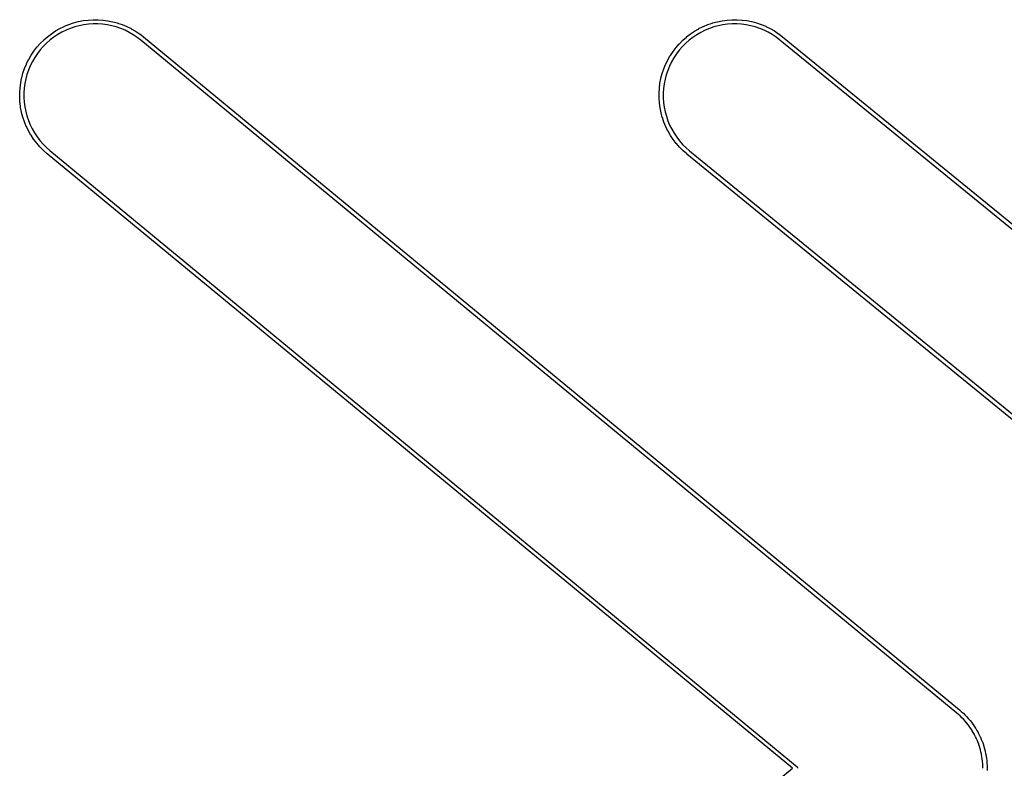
# Model space of a CAD drawing. Header units: inches. Extents: x 0.4 to 11.3, y -7.9 to -0.4.
# Tile 8 of 18: x 1.892 to 2.122, y -4.193 to -4.018. Entities that reach past the tile are written whole.
import ezdxf

# ---------------------------------------------------------------- set-up
doc = ezdxf.new("R2010")
doc.units = ezdxf.units.IN
doc.header["$MEASUREMENT"] = 0
doc.layers.add('Translucent', color=161, linetype='CONTINUOUS', true_color=0x5994dc)

msp = doc.modelspace()

# ---------------------------------------------------------------- linework, layer by layer
at = {"layer": 'Translucent', "linetype": 'CONTINUOUS'}
for p, q in [((1.90548, -4.01817), (1.90659, -4.01795)), ((1.90659, -4.01795), (1.90661, -4.01795)), ((1.90661, -4.01795), (1.90662, -4.01794)), ((1.90662, -4.01794), (1.90774, -4.0178)), ((1.90774, -4.0178), (1.90776, -4.0178)), ((1.90776, -4.0178), (1.90777, -4.0178)), ((1.90777, -4.0178), (1.9089, -4.01773)), ((1.9089, -4.01773), (1.90891, -4.01773)), ((1.90891, -4.01773), (1.90893, -4.01772)), ((1.90893, -4.01772), (1.91006, -4.01773)), ((1.91006, -4.01773), (1.91007, -4.01773)), ((1.91007, -4.01773), (1.91009, -4.01773)), ((1.91009, -4.01773), (1.91121, -4.0178)), ((1.91121, -4.0178), (1.91123, -4.01781)), ((1.91123, -4.01781), (1.91124, -4.01781)), ((1.91124, -4.01781), (1.91236, -4.01796)), ((1.91236, -4.01796), (1.91238, -4.01796)), ((1.91238, -4.01796), (1.91239, -4.01796)), ((1.91239, -4.01796), (1.9135, -4.01819)), ((2.055, -4.01819), (2.05611, -4.01796)), ((2.05611, -4.01796), (2.05612, -4.01796)), ((2.05612, -4.01796), (2.05614, -4.01796)), ((2.05614, -4.01796), (2.05726, -4.01781)), ((2.05726, -4.01781), (2.05727, -4.01781)), ((2.05727, -4.01781), (2.05729, -4.01781)), ((2.05729, -4.01781), (2.05841, -4.01773)), ((2.05841, -4.01773), (2.05843, -4.01773)), ((2.05843, -4.01773), (2.05845, -4.01773)), ((2.05845, -4.01773), (2.05957, -4.01772)), ((2.05957, -4.01772), (2.05959, -4.01773)), ((2.05959, -4.01773), (2.0596, -4.01773)), ((2.0596, -4.01773), (2.06073, -4.0178)), ((2.06073, -4.0178), (2.06075, -4.0178)), ((2.06075, -4.0178), (2.06076, -4.0178)), ((2.06076, -4.0178), (2.06188, -4.01794)), ((2.06188, -4.01794), (2.06189, -4.01795)), ((2.06189, -4.01795), (2.06191, -4.01795)), ((2.06191, -4.01795), (2.06302, -4.01817)), ((1.89918, -4.021), (1.90012, -4.02037)), ((1.90012, -4.02037), (1.90013, -4.02037)), ((1.90013, -4.02037), (1.90014, -4.02036)), ((1.90014, -4.02036), (1.90112, -4.0198)), ((1.90112, -4.0198), (1.90114, -4.01979)), ((1.90114, -4.01979), (1.90115, -4.01978)), ((1.90115, -4.01978), (1.90216, -4.01928)), ((1.90258, -4.02018), (1.9016, -4.02066)), ((1.90216, -4.01928), (1.90218, -4.01928)), ((1.90218, -4.01928), (1.90219, -4.01927)), ((1.90219, -4.01927), (1.90323, -4.01884)), ((1.90359, -4.01976), (1.90258, -4.02018)), ((1.90323, -4.01884), (1.90325, -4.01884)), ((1.90325, -4.01884), (1.90326, -4.01883)), ((1.90326, -4.01883), (1.90433, -4.01847)), ((1.90463, -4.01941), (1.90359, -4.01976)), ((1.90433, -4.01847), (1.90435, -4.01847)), ((1.90435, -4.01847), (1.90436, -4.01846)), ((1.90436, -4.01846), (1.90545, -4.01817)), ((1.90569, -4.01913), (1.90463, -4.01941)), ((1.90545, -4.01817), (1.90547, -4.01817)), ((1.90547, -4.01817), (1.90548, -4.01817)), ((1.90676, -4.01892), (1.90569, -4.01913)), ((1.90785, -4.01878), (1.90676, -4.01892)), ((1.90894, -4.01871), (1.90785, -4.01878)), ((1.91004, -4.01871), (1.90894, -4.01871)), ((1.91113, -4.01879), (1.91004, -4.01871)), ((1.91221, -4.01893), (1.91113, -4.01879)), ((1.91329, -4.01915), (1.91221, -4.01893)), ((1.91434, -4.01943), (1.91329, -4.01915)), ((1.9135, -4.01819), (1.91351, -4.01819)), ((1.91351, -4.01819), (1.91353, -4.01819)), ((1.91353, -4.01819), (1.91462, -4.01849)), ((1.91538, -4.01979), (1.91434, -4.01943)), ((1.91462, -4.01849), (1.91463, -4.01849)), ((1.91463, -4.01849), (1.91465, -4.0185)), ((1.91465, -4.0185), (1.91571, -4.01886)), ((1.91639, -4.02021), (1.91538, -4.01979)), ((1.91571, -4.01886), (1.91573, -4.01887)), ((1.91573, -4.01887), (1.91574, -4.01887)), ((1.91574, -4.01887), (1.91678, -4.01931)), ((1.91737, -4.0207), (1.91639, -4.02021)), ((1.91678, -4.01931), (1.9168, -4.01932)), ((1.9168, -4.01932), (1.91681, -4.01932)), ((1.91681, -4.01932), (1.91782, -4.01982)), ((1.91782, -4.01982), (1.91784, -4.01983)), ((1.91784, -4.01983), (1.91785, -4.01984)), ((1.91785, -4.01984), (1.91883, -4.0204)), ((1.91883, -4.0204), (1.91884, -4.02041)), ((1.91884, -4.02041), (1.91885, -4.02042)), ((1.91885, -4.02042), (1.91979, -4.02105)), ((2.04871, -4.02105), (2.04965, -4.02042)), ((2.04965, -4.02042), (2.04966, -4.02042)), ((2.04966, -4.02042), (2.04967, -4.0204)), ((2.04967, -4.0204), (2.05065, -4.01984)), ((2.05065, -4.01984), (2.05066, -4.01983)), ((2.05066, -4.01983), (2.05068, -4.01982)), ((2.05068, -4.01982), (2.05169, -4.01932)), ((2.05211, -4.02021), (2.05113, -4.0207)), ((2.05169, -4.01932), (2.0517, -4.01932)), ((2.0517, -4.01932), (2.05172, -4.01931)), ((2.05172, -4.01931), (2.05276, -4.01887)), ((2.05312, -4.01979), (2.05211, -4.02021)), ((2.05276, -4.01887), (2.05277, -4.01887)), ((2.05277, -4.01887), (2.05279, -4.01886)), ((2.05279, -4.01886), (2.05385, -4.0185)), ((2.05416, -4.01943), (2.05312, -4.01979)), ((2.05385, -4.0185), (2.05387, -4.0185)), ((2.05387, -4.0185), (2.05388, -4.01849)), ((2.05388, -4.01849), (2.05497, -4.01819)), ((2.05521, -4.01915), (2.05416, -4.01943)), ((2.05497, -4.01819), (2.05499, -4.01819)), ((2.05499, -4.01819), (2.055, -4.01819)), ((2.05629, -4.01893), (2.05521, -4.01915)), ((2.05737, -4.01879), (2.05629, -4.01893)), ((2.05846, -4.01871), (2.05737, -4.01879)), ((2.05956, -4.01871), (2.05846, -4.01871)), ((2.06065, -4.01878), (2.05956, -4.01871)), ((2.06174, -4.01892), (2.06065, -4.01878)), ((2.06281, -4.01913), (2.06174, -4.01892)), ((2.06387, -4.01941), (2.06281, -4.01913)), ((2.06302, -4.01817), (2.06303, -4.01817)), ((2.06303, -4.01817), (2.06305, -4.01817)), ((2.06305, -4.01817), (2.06414, -4.01846)), ((2.06491, -4.01976), (2.06387, -4.01941)), ((2.06414, -4.01846), (2.06415, -4.01847)), ((2.06415, -4.01847), (2.06417, -4.01847)), ((2.06417, -4.01847), (2.06524, -4.01883)), ((2.06592, -4.02017), (2.06491, -4.01976)), ((2.06524, -4.01883), (2.06525, -4.01884)), ((2.06525, -4.01884), (2.06527, -4.01884)), ((2.06527, -4.01884), (2.06631, -4.01927)), ((2.0669, -4.02066), (2.06592, -4.02017)), ((2.06631, -4.01927), (2.06632, -4.01928)), ((2.06632, -4.01928), (2.06634, -4.01928)), ((2.06634, -4.01928), (2.06735, -4.01978)), ((2.06735, -4.01978), (2.06736, -4.01979)), ((2.06736, -4.01979), (2.06738, -4.01979)), ((2.06738, -4.01979), (2.06836, -4.02036)), ((2.06836, -4.02036), (2.06837, -4.02037)), ((2.06837, -4.02037), (2.06838, -4.02037)), ((2.06838, -4.02037), (2.06932, -4.021)), ((1.89656, -4.02328), (1.89736, -4.02248)), ((1.89736, -4.02248), (1.89737, -4.02248)), ((1.89737, -4.02248), (1.89738, -4.02246)), ((1.89738, -4.02246), (1.89823, -4.02172)), ((1.89887, -4.02247), (1.89804, -4.02319)), ((1.89823, -4.02172), (1.89824, -4.02171)), ((1.89824, -4.02171), (1.89826, -4.0217)), ((1.89826, -4.0217), (1.89915, -4.02102)), ((1.89974, -4.02181), (1.89887, -4.02247)), ((1.89915, -4.02102), (1.89917, -4.02101)), ((1.89917, -4.02101), (1.89918, -4.021)), ((1.90065, -4.0212), (1.89974, -4.02181)), ((1.9016, -4.02066), (1.90065, -4.0212)), ((1.91832, -4.02125), (1.91737, -4.0207)), ((1.91923, -4.02186), (1.91832, -4.02125)), ((1.9201, -4.02253), (1.91923, -4.02186)), ((1.91979, -4.02105), (1.9198, -4.02106)), ((1.9198, -4.02106), (1.91982, -4.02107)), ((1.91982, -4.02107), (1.92071, -4.02176)), ((2.11103, -4.18), (1.9201, -4.02253)), ((1.92071, -4.02176), (1.92071, -4.02176)), ((1.92071, -4.02176), (1.92072, -4.02177)), ((1.92072, -4.02177), (2.11167, -4.17925)), ((2.0461, -4.02334), (2.0469, -4.02255)), ((2.0469, -4.02255), (2.04691, -4.02254)), ((2.04691, -4.02254), (2.04692, -4.02252)), ((2.04692, -4.02252), (2.04777, -4.02178)), ((2.04841, -4.02253), (2.04759, -4.02325)), ((2.04777, -4.02178), (2.04778, -4.02177)), ((2.04778, -4.02177), (2.04779, -4.02176)), ((2.04779, -4.02176), (2.04869, -4.02107)), ((2.04927, -4.02186), (2.04841, -4.02253)), ((2.04869, -4.02107), (2.0487, -4.02106)), ((2.0487, -4.02106), (2.04871, -4.02105)), ((2.05018, -4.02125), (2.04927, -4.02186)), ((2.05113, -4.0207), (2.05018, -4.02125)), ((2.06785, -4.0212), (2.0669, -4.02066)), ((2.06877, -4.02181), (2.06785, -4.0212)), ((2.06964, -4.02248), (2.06877, -4.02181)), ((2.06932, -4.021), (2.06934, -4.02101)), ((2.06934, -4.02101), (2.06935, -4.02101)), ((2.06935, -4.02101), (2.07025, -4.0217)), ((2.26002, -4.17789), (2.06964, -4.02248)), ((2.07025, -4.0217), (2.07025, -4.0217)), ((2.07025, -4.0217), (2.07026, -4.02171)), ((2.07026, -4.02171), (2.25984, -4.17647)), ((1.89508, -4.02507), (1.89577, -4.02417)), ((1.89577, -4.02417), (1.89578, -4.02416)), ((1.89578, -4.02416), (1.89579, -4.02415)), ((1.89579, -4.02415), (1.89654, -4.0233)), ((1.89654, -4.02479), (1.89587, -4.02565)), ((1.89654, -4.0233), (1.89655, -4.02329)), ((1.89726, -4.02397), (1.89654, -4.02479)), ((1.89655, -4.02329), (1.89656, -4.02328)), ((1.89804, -4.02319), (1.89726, -4.02397)), ((2.04464, -4.02514), (2.04532, -4.02424)), ((2.04532, -4.02424), (2.04533, -4.02423)), ((2.04533, -4.02423), (2.04534, -4.02422)), ((2.04534, -4.02422), (2.04608, -4.02337)), ((2.04609, -4.02485), (2.04543, -4.02572)), ((2.04608, -4.02337), (2.0461, -4.02336)), ((2.04681, -4.02403), (2.04609, -4.02485)), ((2.0461, -4.02336), (2.0461, -4.02334)), ((2.04759, -4.02325), (2.04681, -4.02403)), ((1.89334, -4.02807), (1.89384, -4.02706)), ((1.89384, -4.02706), (1.89385, -4.02705)), ((1.89385, -4.02703), (1.89442, -4.02605)), ((1.89385, -4.02705), (1.89385, -4.02703)), ((1.89442, -4.02605), (1.89443, -4.02604)), ((1.89443, -4.02604), (1.89444, -4.02603)), ((1.89444, -4.02603), (1.89506, -4.02509)), ((1.89526, -4.02656), (1.89471, -4.02751)), ((1.89506, -4.02509), (1.89508, -4.02508)), ((1.89508, -4.02508), (1.89508, -4.02507)), ((1.89587, -4.02565), (1.89526, -4.02656)), ((2.04291, -4.02815), (2.0434, -4.02714)), ((2.0434, -4.02714), (2.04341, -4.02712)), ((2.04341, -4.02712), (2.04342, -4.02711)), ((2.04342, -4.02711), (2.04398, -4.02613)), ((2.04398, -4.02613), (2.04399, -4.02612)), ((2.04399, -4.0261), (2.04462, -4.02516)), ((2.04399, -4.02612), (2.04399, -4.0261)), ((2.04482, -4.02663), (2.04428, -4.02758)), ((2.04462, -4.02516), (2.04463, -4.02515)), ((2.04463, -4.02515), (2.04464, -4.02514)), ((2.04543, -4.02572), (2.04482, -4.02663)), ((1.89251, -4.03023), (1.89288, -4.02917)), ((1.89288, -4.02917), (1.89289, -4.02915)), ((1.89289, -4.02914), (1.89332, -4.0281)), ((1.89289, -4.02915), (1.89289, -4.02914)), ((1.89332, -4.0281), (1.89333, -4.02808)), ((1.89333, -4.02808), (1.89334, -4.02807)), ((1.8938, -4.0295), (1.89345, -4.03054)), ((1.89423, -4.02849), (1.8938, -4.0295)), ((1.89471, -4.02751), (1.89423, -4.02849)), ((2.04209, -4.03032), (2.04245, -4.02925)), ((2.04245, -4.02925), (2.04246, -4.02924)), ((2.04246, -4.02922), (2.04289, -4.02818)), ((2.04246, -4.02924), (2.04246, -4.02922)), ((2.04289, -4.02818), (2.0429, -4.02816)), ((2.0429, -4.02816), (2.04291, -4.02815)), ((2.04338, -4.02958), (2.04303, -4.03062)), ((2.0438, -4.02857), (2.04338, -4.02958)), ((2.04428, -4.02758), (2.0438, -4.02857)), ((1.89198, -4.03249), (1.8922, -4.03138)), ((1.8922, -4.03138), (1.89221, -4.03137)), ((1.89221, -4.03135), (1.8925, -4.03026)), ((1.89221, -4.03137), (1.89221, -4.03135)), ((1.8925, -4.03026), (1.89251, -4.03025)), ((1.89251, -4.03025), (1.89251, -4.03023)), ((1.89316, -4.03159), (1.89295, -4.03267)), ((1.89345, -4.03054), (1.89316, -4.03159)), ((2.04157, -4.03258), (2.04179, -4.03147)), ((2.04179, -4.03144), (2.04208, -4.03035)), ((2.04179, -4.03146), (2.04179, -4.03144)), ((2.04179, -4.03147), (2.04179, -4.03146)), ((2.04208, -4.03035), (2.04209, -4.03034)), ((2.04209, -4.03034), (2.04209, -4.03032)), ((2.04275, -4.03168), (2.04254, -4.03275)), ((2.04303, -4.03062), (2.04275, -4.03168)), ((1.89174, -4.03479), (1.89182, -4.03367)), ((1.89182, -4.03364), (1.89197, -4.03252)), ((1.89182, -4.03365), (1.89182, -4.03364)), ((1.89182, -4.03367), (1.89182, -4.03365)), ((1.89197, -4.03252), (1.89198, -4.03251)), ((1.89198, -4.03251), (1.89198, -4.03249)), ((1.8928, -4.03375), (1.89273, -4.03484)), ((1.89295, -4.03267), (1.8928, -4.03375)), ((2.04135, -4.03488), (2.04142, -4.03376)), ((2.04142, -4.03373), (2.04157, -4.03261)), ((2.04142, -4.03374), (2.04142, -4.03373)), ((2.04142, -4.03376), (2.04142, -4.03374)), ((2.04157, -4.03259), (2.04157, -4.03258)), ((2.04157, -4.03261), (2.04157, -4.03259)), ((2.0424, -4.03384), (2.04233, -4.03493)), ((2.04254, -4.03275), (2.0424, -4.03384)), ((1.89175, -4.03481), (1.89174, -4.03479)), ((1.89174, -4.03483), (1.89175, -4.03481)), ((1.89174, -4.03595), (1.89174, -4.03483)), ((1.89174, -4.03597), (1.89174, -4.03595)), ((1.89174, -4.03599), (1.89174, -4.03597)), ((1.89181, -4.03711), (1.89174, -4.03599)), ((1.89273, -4.03484), (1.89272, -4.03594)), ((1.89272, -4.03594), (1.89279, -4.03703)), ((2.04135, -4.0349), (2.04135, -4.03488)), ((2.04135, -4.03492), (2.04135, -4.0349)), ((2.04135, -4.03604), (2.04135, -4.03492)), ((2.04135, -4.03606), (2.04135, -4.03604)), ((2.04135, -4.03607), (2.04135, -4.03606)), ((2.04143, -4.0372), (2.04135, -4.03607)), ((2.04233, -4.03493), (2.04233, -4.03602)), ((2.04233, -4.03602), (2.04241, -4.03712)), ((1.89182, -4.03713), (1.89181, -4.03711)), ((1.89182, -4.03714), (1.89182, -4.03713)), ((1.89196, -4.03826), (1.89182, -4.03714)), ((1.89196, -4.03828), (1.89196, -4.03826)), ((1.89196, -4.03829), (1.89196, -4.03828)), ((1.89218, -4.0394), (1.89196, -4.03829)), ((1.89279, -4.03703), (1.89293, -4.03812)), ((1.89293, -4.03812), (1.89314, -4.03919)), ((2.04143, -4.03722), (2.04143, -4.0372)), ((2.04143, -4.03723), (2.04143, -4.03722)), ((2.04158, -4.03835), (2.04143, -4.03723)), ((2.04159, -4.03836), (2.04158, -4.03835)), ((2.04159, -4.03838), (2.04159, -4.03836)), ((2.04181, -4.03949), (2.04159, -4.03838)), ((2.04241, -4.03712), (2.04255, -4.0382)), ((2.04255, -4.0382), (2.04277, -4.03927)), ((1.89219, -4.03941), (1.89218, -4.0394)), ((1.89219, -4.03943), (1.89219, -4.03941)), ((1.89248, -4.04052), (1.89219, -4.03943)), ((1.89249, -4.04053), (1.89248, -4.04052)), ((1.89249, -4.04055), (1.89249, -4.04053)), ((1.89285, -4.04162), (1.89249, -4.04055)), ((1.89314, -4.03919), (1.89343, -4.04025)), ((1.89343, -4.04025), (1.89377, -4.04129)), ((2.04181, -4.0395), (2.04181, -4.03949)), ((2.04182, -4.03952), (2.04181, -4.0395)), ((2.04211, -4.0406), (2.04182, -4.03952)), ((2.04212, -4.04062), (2.04211, -4.0406)), ((2.04212, -4.04064), (2.04212, -4.04062)), ((2.04248, -4.0417), (2.04212, -4.04064)), ((2.04277, -4.03927), (2.04306, -4.04033)), ((2.04306, -4.04033), (2.04341, -4.04137)), ((1.89286, -4.04163), (1.89285, -4.04162)), ((1.89286, -4.04165), (1.89286, -4.04163)), ((1.89329, -4.04269), (1.89286, -4.04165)), ((1.8933, -4.0427), (1.89329, -4.04269)), ((1.8933, -4.04272), (1.8933, -4.0427)), ((1.8938, -4.04373), (1.8933, -4.04272)), ((1.89377, -4.04129), (1.89419, -4.0423)), ((1.89419, -4.0423), (1.89467, -4.04328)), ((1.89467, -4.04328), (1.89522, -4.04423)), ((2.04249, -4.04172), (2.04248, -4.0417)), ((2.0425, -4.04173), (2.04249, -4.04172)), ((2.04293, -4.04277), (2.0425, -4.04173)), ((2.04294, -4.04279), (2.04293, -4.04277)), ((2.04294, -4.0428), (2.04294, -4.04279)), ((2.04344, -4.04381), (2.04294, -4.0428)), ((2.04341, -4.04137), (2.04383, -4.04238)), ((2.04383, -4.04238), (2.04432, -4.04336)), ((2.04432, -4.04336), (2.04487, -4.04431)), ((1.89381, -4.04375), (1.8938, -4.04373)), ((1.89381, -4.04376), (1.89381, -4.04375)), ((1.89437, -4.04474), (1.89381, -4.04376)), ((1.89438, -4.04475), (1.89437, -4.04474)), ((1.89439, -4.04477), (1.89438, -4.04475)), ((1.89501, -4.0457), (1.89439, -4.04477)), ((1.89503, -4.04572), (1.89501, -4.0457)), ((1.89503, -4.04573), (1.89503, -4.04572)), ((1.89572, -4.04663), (1.89503, -4.04573)), ((1.89522, -4.04423), (1.89582, -4.04515)), ((1.89582, -4.04515), (1.89649, -4.04602)), ((2.04345, -4.04382), (2.04344, -4.04381)), ((2.04346, -4.04384), (2.04345, -4.04382)), ((2.04403, -4.04481), (2.04346, -4.04384)), ((2.04404, -4.04483), (2.04403, -4.04481)), ((2.04404, -4.04484), (2.04404, -4.04483)), ((2.04467, -4.04578), (2.04404, -4.04484)), ((2.04468, -4.04579), (2.04467, -4.04578)), ((2.04487, -4.04431), (2.04548, -4.04521)), ((2.04548, -4.04521), (2.04615, -4.04608)), ((1.89573, -4.04664), (1.89572, -4.04663)), ((1.89574, -4.04665), (1.89573, -4.04664)), ((1.89648, -4.0475), (1.89574, -4.04665)), ((1.89649, -4.04751), (1.89648, -4.0475)), ((1.89649, -4.04602), (1.89721, -4.04684)), ((1.8965, -4.04752), (1.89649, -4.04751)), ((1.8973, -4.04832), (1.8965, -4.04752)), ((1.89721, -4.04684), (1.89798, -4.04762)), ((1.89798, -4.04762), (1.89881, -4.04835)), ((2.04469, -4.0458), (2.04468, -4.04579)), ((2.04538, -4.0467), (2.04469, -4.0458)), ((2.04539, -4.04671), (2.04538, -4.0467)), ((2.0454, -4.04672), (2.04539, -4.04671)), ((2.04615, -4.04757), (2.0454, -4.04672)), ((2.04615, -4.04608), (2.04687, -4.0469)), ((2.04616, -4.04758), (2.04615, -4.04757)), ((2.04617, -4.04759), (2.04616, -4.04758)), ((2.04697, -4.04838), (2.04617, -4.04759)), ((2.04687, -4.0469), (2.04765, -4.04767)), ((2.04765, -4.04767), (2.04848, -4.0484)), ((1.89731, -4.04833), (1.8973, -4.04832)), ((1.89732, -4.04835), (1.89731, -4.04833)), ((1.89816, -4.04909), (1.89732, -4.04835)), ((1.89817, -4.04909), (1.89816, -4.04909)), ((1.89818, -4.0491), (1.89817, -4.04909)), ((2.07255, -4.19291), (1.89818, -4.0491)), ((1.89881, -4.04835), (2.07364, -4.19253)), ((2.04698, -4.04839), (2.04697, -4.04838)), ((2.04699, -4.04841), (2.04698, -4.04839)), ((2.04784, -4.04915), (2.04699, -4.04841)), ((2.04785, -4.04915), (2.04784, -4.04915)), ((2.04785, -4.04916), (2.04785, -4.04915)), ((2.22395, -4.19291), (2.04785, -4.04916)), ((2.04848, -4.0484), (2.22504, -4.19253)), ((2.11167, -4.17925), (2.11167, -4.17925)), ((2.11167, -4.17925), (2.11168, -4.17926)), ((2.11168, -4.17926), (2.11207, -4.1796)), ((2.11142, -4.18034), (2.11103, -4.18)), ((2.1118, -4.18067), (2.11142, -4.18034)), ((2.11142, -4.18034), (2.11142, -4.18034)), ((2.11142, -4.18034), (2.11142, -4.18034)), ((2.11182, -4.18069), (2.1118, -4.18067)), ((2.11183, -4.1807), (2.11182, -4.18069)), ((2.11184, -4.18071), (2.11183, -4.1807)), ((2.11186, -4.18073), (2.11184, -4.18071)), ((2.11222, -4.18109), (2.11186, -4.18073)), ((2.11207, -4.1796), (2.11246, -4.17994)), ((2.11258, -4.18145), (2.11222, -4.18109)), ((2.11222, -4.18109), (2.11222, -4.18109)), ((2.11222, -4.18109), (2.11222, -4.18109)), ((2.11246, -4.17994), (2.11247, -4.17996)), ((2.11247, -4.17996), (2.11248, -4.17996)), ((2.11248, -4.17996), (2.1125, -4.17998)), ((2.1125, -4.17998), (2.11252, -4.18)), ((2.11252, -4.18), (2.11253, -4.18001)), ((2.11253, -4.18001), (2.11255, -4.18002)), ((2.11255, -4.18002), (2.11291, -4.18039)), ((2.11259, -4.18147), (2.11258, -4.18145)), ((2.11261, -4.18147), (2.11259, -4.18147)), ((2.11262, -4.18149), (2.11261, -4.18147)), ((2.11263, -4.18151), (2.11262, -4.18149)), ((2.11297, -4.18189), (2.11263, -4.18151)), ((2.11291, -4.18039), (2.11291, -4.18039)), ((2.11291, -4.18039), (2.11328, -4.18076)), ((2.11328, -4.18076), (2.11329, -4.18077)), ((2.11329, -4.18077), (2.11331, -4.18078)), ((2.11331, -4.18078), (2.11332, -4.1808)), ((2.11332, -4.1808), (2.11334, -4.18082)), ((2.11334, -4.18082), (2.11335, -4.18084)), ((2.11335, -4.18084), (2.11336, -4.18085)), ((2.11336, -4.18085), (2.11371, -4.18124)), ((2.11371, -4.18124), (2.11371, -4.18124)), ((2.11371, -4.18124), (2.11405, -4.18163)), ((2.11405, -4.18163), (2.11406, -4.18164)), ((2.11406, -4.18164), (2.11407, -4.18165)), ((2.11407, -4.18165), (2.11409, -4.18167)), ((2.11409, -4.18167), (2.11411, -4.18169)), ((2.11411, -4.18169), (2.11411, -4.18171)), ((2.11411, -4.18171), (2.11413, -4.18172)), ((2.1133, -4.18227), (2.11297, -4.18189)), ((2.11297, -4.18189), (2.11297, -4.18189)), ((2.11297, -4.18189), (2.11297, -4.18189)), ((2.11332, -4.18229), (2.1133, -4.18227)), ((2.11333, -4.1823), (2.11332, -4.18229)), ((2.11334, -4.18231), (2.11333, -4.1823)), ((2.11335, -4.18233), (2.11334, -4.18231)), ((2.11366, -4.18273), (2.11335, -4.18233)), ((2.11397, -4.18313), (2.11366, -4.18273)), ((2.11366, -4.18273), (2.11366, -4.18273)), ((2.11366, -4.18273), (2.11366, -4.18273)), ((2.11399, -4.18316), (2.11397, -4.18313)), ((2.114, -4.18317), (2.11399, -4.18316)), ((2.114, -4.18318), (2.114, -4.18317)), ((2.11402, -4.1832), (2.114, -4.18318)), ((2.1143, -4.18362), (2.11402, -4.1832)), ((2.11413, -4.18172), (2.11444, -4.18213)), ((2.11458, -4.18404), (2.1143, -4.18362)), ((2.1143, -4.18362), (2.1143, -4.18362)), ((2.1143, -4.18362), (2.1143, -4.18362)), ((2.11444, -4.18213), (2.11476, -4.18255)), ((2.11476, -4.18255), (2.11477, -4.18256)), ((2.11477, -4.18256), (2.11478, -4.18257)), ((2.11478, -4.18257), (2.11479, -4.18259)), ((2.11479, -4.18259), (2.11481, -4.18262)), ((2.11481, -4.18262), (2.11482, -4.18263)), ((2.11482, -4.18263), (2.11483, -4.18264)), ((2.11483, -4.18264), (2.11512, -4.18307)), ((2.11512, -4.18307), (2.11541, -4.18351)), ((2.11541, -4.18351), (2.11541, -4.18352)), ((2.11541, -4.18352), (2.11542, -4.18354)), ((2.11542, -4.18354), (2.11544, -4.18356)), ((2.11544, -4.18356), (2.11545, -4.18358)), ((2.11545, -4.18358), (2.11546, -4.1836)), ((2.11546, -4.1836), (2.11547, -4.18361)), ((2.11547, -4.18361), (2.11573, -4.18406)), ((2.11459, -4.18407), (2.11458, -4.18404)), ((2.1146, -4.18408), (2.11459, -4.18407)), ((2.11461, -4.18409), (2.1146, -4.18408)), ((2.11462, -4.18411), (2.11461, -4.18409)), ((2.11488, -4.18455), (2.11462, -4.18411)), ((2.11513, -4.18499), (2.11488, -4.18455)), ((2.11488, -4.18455), (2.11488, -4.18455)), ((2.11488, -4.18455), (2.11488, -4.18455)), ((2.11514, -4.18501), (2.11513, -4.18499)), ((2.11515, -4.18503), (2.11514, -4.18501)), ((2.11516, -4.18504), (2.11515, -4.18503)), ((2.11517, -4.18506), (2.11516, -4.18504)), ((2.11539, -4.18552), (2.11517, -4.18506)), ((2.11562, -4.18597), (2.11539, -4.18552)), ((2.11539, -4.18552), (2.11539, -4.18552)), ((2.11539, -4.18552), (2.11539, -4.18552)), ((2.11563, -4.186), (2.11562, -4.18597)), ((2.11564, -4.18601), (2.11563, -4.186)), ((2.11564, -4.18602), (2.11564, -4.18601)), ((2.11565, -4.18605), (2.11564, -4.18602)), ((2.11584, -4.18651), (2.11565, -4.18605)), ((2.11573, -4.18406), (2.11599, -4.18451)), ((2.11599, -4.18451), (2.116, -4.18453)), ((2.116, -4.18453), (2.11601, -4.18454)), ((2.11601, -4.18454), (2.11602, -4.18456)), ((2.11602, -4.18456), (2.11603, -4.18459)), ((2.11603, -4.18459), (2.11604, -4.1846)), ((2.11604, -4.1846), (2.11605, -4.18461)), ((2.11605, -4.18461), (2.11627, -4.18508)), ((2.11627, -4.18508), (2.11651, -4.18555)), ((2.11651, -4.18555), (2.11651, -4.18556)), ((2.11651, -4.18556), (2.11652, -4.18558)), ((2.11652, -4.18558), (2.11653, -4.1856)), ((2.11653, -4.1856), (2.11654, -4.18563)), ((2.11654, -4.18563), (2.11655, -4.18564)), ((2.11655, -4.18564), (2.11656, -4.18566)), ((2.11656, -4.18566), (2.11675, -4.18614)), ((2.11675, -4.18614), (2.11675, -4.18614)), ((2.11675, -4.18614), (2.11695, -4.18662)), ((2.11604, -4.18698), (2.11584, -4.18651)), ((2.11584, -4.18651), (2.11584, -4.18651)), ((2.11584, -4.18651), (2.11584, -4.18651)), ((2.11605, -4.18701), (2.11604, -4.18698)), ((2.11605, -4.18702), (2.11605, -4.18701)), ((2.11606, -4.18703), (2.11605, -4.18702)), ((2.11607, -4.18706), (2.11606, -4.18703)), ((2.11623, -4.18754), (2.11607, -4.18706)), ((2.11639, -4.18802), (2.11623, -4.18754)), ((2.11623, -4.18754), (2.11623, -4.18754)), ((2.11623, -4.18754), (2.11623, -4.18754)), ((2.1164, -4.18804), (2.11639, -4.18802)), ((2.11641, -4.18806), (2.1164, -4.18804)), ((2.11641, -4.18807), (2.11641, -4.18806)), ((2.11642, -4.18809), (2.11641, -4.18807)), ((2.11655, -4.18858), (2.11642, -4.18809)), ((2.11655, -4.18859), (2.11655, -4.18858)), ((2.11668, -4.18907), (2.11655, -4.18859)), ((2.11655, -4.18859), (2.11655, -4.18859)), ((2.11695, -4.18662), (2.11696, -4.18663)), ((2.11696, -4.18663), (2.11696, -4.18665)), ((2.11696, -4.18665), (2.11697, -4.18667)), ((2.11697, -4.18667), (2.11698, -4.1867)), ((2.11698, -4.1867), (2.11699, -4.18671)), ((2.11699, -4.18671), (2.117, -4.18673)), ((2.117, -4.18673), (2.11716, -4.18722)), ((2.11716, -4.18722), (2.11716, -4.18722)), ((2.11716, -4.18722), (2.11733, -4.18771)), ((2.11733, -4.18771), (2.11733, -4.18773)), ((2.11733, -4.18773), (2.11734, -4.18774)), ((2.11734, -4.18774), (2.11735, -4.18777)), ((2.11735, -4.18777), (2.11735, -4.1878)), ((2.11735, -4.1878), (2.11736, -4.18781)), ((2.11736, -4.18781), (2.11736, -4.18783)), ((2.11736, -4.18783), (2.1175, -4.18833)), ((2.1175, -4.18833), (2.1175, -4.18833)), ((2.1175, -4.18833), (2.11763, -4.18883)), ((2.11668, -4.1891), (2.11668, -4.18907)), ((2.11669, -4.18911), (2.11668, -4.1891)), ((2.11669, -4.18913), (2.11669, -4.18911)), ((2.1167, -4.18915), (2.11669, -4.18913)), ((2.1168, -4.18965), (2.1167, -4.18915)), ((2.1169, -4.19015), (2.1168, -4.18965)), ((2.1168, -4.18965), (2.1168, -4.18965)), ((2.1168, -4.18965), (2.1168, -4.18965)), ((2.1169, -4.19017), (2.1169, -4.19015)), ((2.1169, -4.19019), (2.1169, -4.19017)), ((2.1169, -4.1902), (2.1169, -4.19019)), ((2.11691, -4.19023), (2.1169, -4.1902)), ((2.11697, -4.19073), (2.11691, -4.19023)), ((2.11704, -4.19123), (2.11697, -4.19073)), ((2.11697, -4.19073), (2.11697, -4.19073)), ((2.11697, -4.19073), (2.11697, -4.19073)), ((2.11763, -4.18883), (2.11763, -4.18885)), ((2.11763, -4.18885), (2.11764, -4.18886)), ((2.11764, -4.18886), (2.11765, -4.18889)), ((2.11765, -4.18889), (2.11765, -4.18892)), ((2.11765, -4.18892), (2.11765, -4.18893)), ((2.11765, -4.18893), (2.11766, -4.18895)), ((2.11766, -4.18895), (2.11776, -4.18946)), ((2.11776, -4.18946), (2.11786, -4.18997)), ((2.11786, -4.18997), (2.11786, -4.18999)), ((2.11786, -4.18999), (2.11787, -4.19)), ((2.11787, -4.19), (2.11787, -4.19003)), ((2.11787, -4.19003), (2.11788, -4.19005)), ((2.11788, -4.19005), (2.11788, -4.19007)), ((2.11788, -4.19007), (2.11788, -4.19009)), ((2.11788, -4.19009), (2.11795, -4.1906)), ((2.11795, -4.1906), (2.11802, -4.19112)), ((1.89818, -4.33673), (2.07255, -4.19291)), ((2.07364, -4.19253), (2.07376, -4.19268)), ((2.07376, -4.19268), (2.07376, -4.19273)), ((2.07376, -4.19273), (2.07379, -4.19277)), ((2.07379, -4.19277), (2.07378, -4.19291)), ((2.11704, -4.19126), (2.11704, -4.19123)), ((2.11705, -4.19127), (2.11704, -4.19126)), ((2.11705, -4.19129), (2.11705, -4.19127)), ((2.11705, -4.19131), (2.11705, -4.19129)), ((2.11708, -4.19182), (2.11705, -4.19131)), ((2.11712, -4.19233), (2.11708, -4.19182)), ((2.11708, -4.19182), (2.11708, -4.19182)), ((2.11708, -4.19182), (2.11708, -4.19182)), ((2.11712, -4.19235), (2.11712, -4.19233)), ((2.11712, -4.19237), (2.11712, -4.19235)), ((2.11712, -4.19238), (2.11712, -4.19237)), ((2.11712, -4.19241), (2.11712, -4.19238)), ((2.11712, -4.19291), (2.11712, -4.19241)), ((2.11712, -4.19291), (2.11712, -4.19291)), ((2.11802, -4.19112), (2.11802, -4.19113)), ((2.11802, -4.19113), (2.11802, -4.19115)), ((2.11802, -4.19115), (2.11802, -4.19118)), ((2.11802, -4.19118), (2.11803, -4.1912)), ((2.11803, -4.1912), (2.11803, -4.19122)), ((2.11803, -4.19122), (2.11803, -4.19124)), ((2.11803, -4.19124), (2.11806, -4.19175)), ((2.11806, -4.19175), (2.1181, -4.19227)), ((2.1181, -4.19227), (2.1181, -4.19229)), ((2.1181, -4.19229), (2.1181, -4.19231)), ((2.1181, -4.19231), (2.1181, -4.19233)), ((2.1181, -4.19233), (2.1181, -4.19236)), ((2.1181, -4.19236), (2.1181, -4.19238)), ((2.1181, -4.19238), (2.1181, -4.19239)), ((2.1181, -4.19239), (2.1181, -4.19291)), ((2.1181, -4.19291), (2.1181, -4.19343))]:
    msp.add_line(p, q, dxfattribs=at)

doc.saveas('drawing.dxf')
